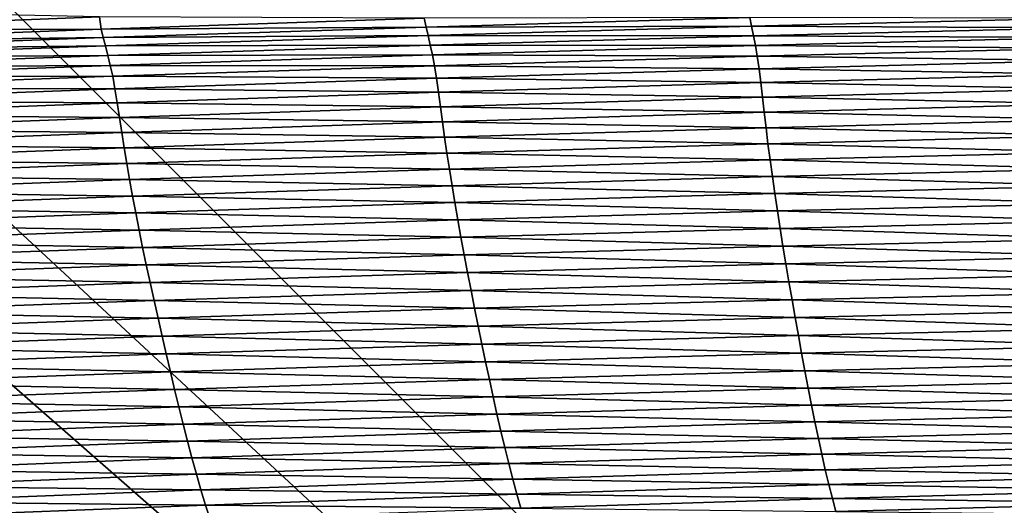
# Model space of a CAD drawing. Extents: x -54 to 446, y -6 to 1400.
# Tile 118 of 254: x -2.184 to -1.473, y 1333.431 to 1333.781. Entities that reach past the tile are written whole.
import ezdxf

# ---------------------------------------------------------------- set-up
doc = ezdxf.new("R2010")
doc.units = 0
doc.header["$LTSCALE"] = 52.148148
for name, color, linetype in [('1110', 7, 'CONTINUOUS'), ('1155', 7, 'CONTINUOUS'), ('1161', 7, 'CONTINUOUS'), ('1169', 7, 'CONTINUOUS'), ('1228', 7, 'CONTINUOUS'), ('1231', 7, 'CONTINUOUS'), ('1232', 7, 'CONTINUOUS'), ('1274', 7, 'CONTINUOUS'), ('1287', 7, 'CONTINUOUS'), ('1297', 7, 'CONTINUOUS'), ('1337', 7, 'CONTINUOUS'), ('1519', 7, 'CONTINUOUS'), ('1523', 7, 'CONTINUOUS'), ('16', 7, 'CONTINUOUS'), ('6', 7, 'CONTINUOUS'), ('851', 7, 'CONTINUOUS'), ('999', 7, 'CONTINUOUS')]:
    doc.layers.add(name, color=color, linetype=linetype)

msp = doc.modelspace()

# ---------------------------------------------------------------- linework, layer by layer
at = {"layer": '1110', "color": 7, "linetype": 'CONTINUOUS'}
for points in [[(-0.00012, 1333.1, -14.45), (-3.5, 1336.6, -14.45), (-0.0002, 1333.6, -14.45), (-0.00012, 1333.1, -14.45)], [(-0.0002, 1333.6, -14.45), (-3.5, 1336.6, -14.45), (-3, 1336.6, -14.45), (-0.0002, 1333.6, -14.45)]]:
    msp.add_3dface(points, dxfattribs=at)
at = {"layer": '1155', "color": 7, "linetype": 'CONTINUOUS'}
for points in [[(0.00012, 1333.1, -13.45), (-3, 1336.6, -13.45), (-3.5, 1336.6, -13.45), (0.00012, 1333.1, -13.45)], [(-3, 1336.6, -13.45), (0.00012, 1333.1, -13.45), (0.0002, 1333.6, -13.45), (-3, 1336.6, -13.45)]]:
    msp.add_3dface(points, dxfattribs=at)
at = {"layer": '1161', "color": 7, "linetype": 'CONTINUOUS'}
for points in [[(-9.82878, 1328.5, 9.82878), (0, 1328.5, 13.9), (-9.82849, 1344.32842, 9.82979), (-9.82878, 1328.5, 9.82878)], [(0, 1328.5, 13.9), (0, 1344.25737, 13.9), (-9.82849, 1344.32842, 9.82979), (0, 1328.5, 13.9)]]:
    msp.add_3dface(points, dxfattribs=at)
at = {"layer": '1169', "color": 7, "linetype": 'CONTINUOUS'}
for points in [[(0, 1330.6, -17), (-5.20993, 1333.62399, -15.12801), (-6, 1336.6, -17), (0, 1330.6, -17)], [(0.00195, 1330.6, -15.99999), (-5.20993, 1333.62399, -15.12801), (0, 1330.6, -17), (0.00195, 1330.6, -15.99999)]]:
    msp.add_3dface(points, dxfattribs=at)
at = {"layer": '1228', "color": 7, "linetype": 'CONTINUOUS'}
msp.add_3dface([(-0.00032, 1331.6, -18), (-5, 1336.6, -18), (-1.45, 1335.2225, -18), (-0.00032, 1331.6, -18)], dxfattribs=at)
at = {"layer": '1231', "color": 7, "linetype": 'CONTINUOUS'}
for points in [[(0, 1330.89289, -17.70711), (-5.70711, 1336.6, -17.70711), (-0.00032, 1331.6, -18), (0, 1330.89289, -17.70711)], [(-0.00032, 1331.6, -18), (-5.70711, 1336.6, -17.70711), (-5.38268, 1336.6, -17.92388), (-0.00032, 1331.6, -18)], [(-5, 1336.6, -18), (-0.00032, 1331.6, -18), (-5.38268, 1336.6, -17.92388), (-5, 1336.6, -18)]]:
    msp.add_3dface(points, dxfattribs=at)
at = {"layer": '1232', "color": 7, "linetype": 'CONTINUOUS'}
for points in [[(0, 1330.6, -17), (-6, 1336.6, -17), (0, 1330.89289, -17.70711), (0, 1330.6, -17)], [(-6, 1336.6, -17), (-5.92388, 1336.6, -17.38268), (0, 1330.89289, -17.70711), (-6, 1336.6, -17)], [(-5.92388, 1336.6, -17.38268), (-5.70711, 1336.6, -17.70711), (0, 1330.89289, -17.70711), (-5.92388, 1336.6, -17.38268)]]:
    msp.add_3dface(points, dxfattribs=at)
at = {"layer": '1274', "color": 7, "linetype": 'CONTINUOUS'}
for points in [[(0.00012, 1333.1, -13.45), (-3.5, 1336.6, -13.45), (0.00017, 1333.1, -12.6), (0.00012, 1333.1, -13.45)], [(-3.5, 1336.6, -13.45), (-3.5, 1336.6, -12.10413), (0.00017, 1333.1, -12.6), (-3.5, 1336.6, -13.45)]]:
    msp.add_3dface(points, dxfattribs=at)
at = {"layer": '1287', "color": 7, "linetype": 'CONTINUOUS'}
msp.add_3dface([(0.00012, 1333.1, -15.95), (-1.45, 1335.2225, -15.95), (-3.5, 1336.6, -15.95), (0.00012, 1333.1, -15.95)], dxfattribs=at)
at = {"layer": '1297', "color": 7, "linetype": 'CONTINUOUS'}
msp.add_3dface([(-3.5, 1336.6, -12.10413), (-0.00026, 1340.1, -12.6), (0.00017, 1333.1, -12.6), (-3.5, 1336.6, -12.10413)], dxfattribs=at)
at = {"layer": '1337', "color": 7, "linetype": 'CONTINUOUS'}
for points in [[(0.00012, 1333.1, -15.95), (-3.5, 1336.6, -15.95), (-0.00012, 1333.1, -14.45), (0.00012, 1333.1, -15.95)], [(-3.5, 1336.6, -15.95), (-3.5, 1336.6, -14.45), (-0.00012, 1333.1, -14.45), (-3.5, 1336.6, -15.95)]]:
    msp.add_3dface(points, dxfattribs=at)
at = {"layer": '1519', "color": 7, "linetype": 'CONTINUOUS'}
for points in [[(-2.35886, 1333.77438, 16.38447), (-2.1261, 1333.7835, 16.41105), (-2.35937, 1333.78837, 16.38728), (-2.35886, 1333.77438, 16.38447)], [(-2.35886, 1333.77438, 16.38447), (-2.12502, 1333.77448, 16.40595), (-2.1261, 1333.7835, 16.41105), (-2.35886, 1333.77438, 16.38447)], [(-2.12502, 1333.77448, 16.40595), (-1.89191, 1333.78246, 16.42831), (-2.1261, 1333.7835, 16.41105), (-2.12502, 1333.77448, 16.40595)], [(-2.12502, 1333.77448, 16.40595), (-1.89057, 1333.77612, 16.42476), (-1.89191, 1333.78246, 16.42831), (-2.12502, 1333.77448, 16.40595)], [(-1.89057, 1333.77612, 16.42476), (-1.65702, 1333.78291, 16.44283), (-1.89191, 1333.78246, 16.42831), (-1.89057, 1333.77612, 16.42476)], [(-1.89057, 1333.77612, 16.42476), (-1.65576, 1333.77667, 16.44242), (-1.65702, 1333.78291, 16.44283), (-1.89057, 1333.77612, 16.42476)], [(-1.65576, 1333.77667, 16.44242), (-1.42175, 1333.78242, 16.45581), (-1.65702, 1333.78291, 16.44283), (-1.65576, 1333.77667, 16.44242)], [(-1.65576, 1333.77667, 16.44242), (-1.42062, 1333.7756, 16.45554), (-1.42175, 1333.78242, 16.45581), (-1.65576, 1333.77667, 16.44242)], [(-2.35754, 1333.76568, 16.3794), (-2.12502, 1333.77448, 16.40595), (-2.35886, 1333.77438, 16.38447), (-2.35754, 1333.76568, 16.3794)], [(-2.35754, 1333.76568, 16.3794), (-2.12345, 1333.76849, 16.4025), (-2.12502, 1333.77448, 16.40595), (-2.35754, 1333.76568, 16.3794)], [(-2.12345, 1333.76849, 16.4025), (-1.89057, 1333.77612, 16.42476), (-2.12502, 1333.77448, 16.40595), (-2.12345, 1333.76849, 16.4025)], [(-2.12345, 1333.76849, 16.4025), (-1.88911, 1333.77005, 16.42483), (-1.89057, 1333.77612, 16.42476), (-2.12345, 1333.76849, 16.4025)], [(-1.88911, 1333.77005, 16.42483), (-1.65576, 1333.77667, 16.44242), (-1.89057, 1333.77612, 16.42476), (-1.88911, 1333.77005, 16.42483)], [(-1.88911, 1333.77005, 16.42483), (-1.65446, 1333.76981, 16.44276), (-1.65576, 1333.77667, 16.44242), (-1.88911, 1333.77005, 16.42483)], [(-1.65446, 1333.76981, 16.44276), (-1.42062, 1333.7756, 16.45554), (-1.65576, 1333.77667, 16.44242), (-1.65446, 1333.76981, 16.44276)], [(-1.65446, 1333.76981, 16.44276), (-1.4194, 1333.76856, 16.45316), (-1.42062, 1333.7756, 16.45554), (-1.65446, 1333.76981, 16.44276)], [(-2.35574, 1333.76001, 16.37604), (-2.12345, 1333.76849, 16.4025), (-2.35754, 1333.76568, 16.3794), (-2.35574, 1333.76001, 16.37604)], [(-2.35574, 1333.76001, 16.37604), (-2.1218, 1333.76257, 16.40304), (-2.12345, 1333.76849, 16.4025), (-2.35574, 1333.76001, 16.37604)], [(-2.1218, 1333.76257, 16.40304), (-1.88911, 1333.77005, 16.42483), (-2.12345, 1333.76849, 16.4025), (-2.1218, 1333.76257, 16.40304)], [(-2.1218, 1333.76257, 16.40304), (-1.88763, 1333.76315, 16.42575), (-1.88911, 1333.77005, 16.42483), (-2.1218, 1333.76257, 16.40304)], [(-1.88763, 1333.76315, 16.42575), (-1.65446, 1333.76981, 16.44276), (-1.88911, 1333.77005, 16.42483), (-1.88763, 1333.76315, 16.42575)], [(-1.88763, 1333.76315, 16.42575), (-1.65305, 1333.76272, 16.44065), (-1.65446, 1333.76981, 16.44276), (-1.88763, 1333.76315, 16.42575)], [(-1.65305, 1333.76272, 16.44065), (-1.4194, 1333.76856, 16.45316), (-1.65446, 1333.76981, 16.44276), (-1.65305, 1333.76272, 16.44065)], [(-1.65305, 1333.76272, 16.44065), (-1.41819, 1333.76088, 16.44873), (-1.4194, 1333.76856, 16.45316), (-1.65305, 1333.76272, 16.44065)], [(-2.3539, 1333.75422, 16.37703), (-2.1218, 1333.76257, 16.40304), (-2.35574, 1333.76001, 16.37604), (-2.3539, 1333.75422, 16.37703)], [(-2.3539, 1333.75422, 16.37703), (-2.12014, 1333.75563, 16.40452), (-2.1218, 1333.76257, 16.40304), (-2.3539, 1333.75422, 16.37703)], [(-2.12014, 1333.75563, 16.40452), (-1.88763, 1333.76315, 16.42575), (-2.1218, 1333.76257, 16.40304), (-2.12014, 1333.75563, 16.40452)], [(-2.12014, 1333.75563, 16.40452), (-1.88605, 1333.75599, 16.42391), (-1.88763, 1333.76315, 16.42575), (-2.12014, 1333.75563, 16.40452)], [(-1.88605, 1333.75599, 16.42391), (-1.65305, 1333.76272, 16.44065), (-1.88763, 1333.76315, 16.42575), (-1.88605, 1333.75599, 16.42391)], [(-1.88605, 1333.75599, 16.42391), (-1.65166, 1333.75499, 16.43622), (-1.65305, 1333.76272, 16.44065), (-1.88605, 1333.75599, 16.42391)], [(-1.65166, 1333.75499, 16.43622), (-1.41819, 1333.76088, 16.44873), (-1.65305, 1333.76272, 16.44065), (-1.65166, 1333.75499, 16.43622)], [(-1.65166, 1333.75499, 16.43622), (-1.41709, 1333.752, 16.44322), (-1.41819, 1333.76088, 16.44873), (-1.65166, 1333.75499, 16.43622)], [(-2.35207, 1333.74723, 16.37904), (-2.12014, 1333.75563, 16.40452), (-2.3539, 1333.75422, 16.37703), (-2.35207, 1333.74723, 16.37904)], [(-2.35207, 1333.74723, 16.37904), (-2.11838, 1333.7484, 16.40293), (-2.12014, 1333.75563, 16.40452), (-2.35207, 1333.74723, 16.37904)], [(-2.11838, 1333.7484, 16.40293), (-1.88605, 1333.75599, 16.42391), (-2.12014, 1333.75563, 16.40452), (-2.11838, 1333.7484, 16.40293)], [(-2.11838, 1333.7484, 16.40293), (-1.88446, 1333.74822, 16.41948), (-1.88605, 1333.75599, 16.42391), (-2.11838, 1333.7484, 16.40293)], [(-1.88446, 1333.74822, 16.41948), (-1.65166, 1333.75499, 16.43622), (-1.88605, 1333.75599, 16.42391), (-1.88446, 1333.74822, 16.41948)], [(-1.88446, 1333.74822, 16.41948), (-1.65038, 1333.74605, 16.43063), (-1.65166, 1333.75499, 16.43622), (-1.88446, 1333.74822, 16.41948)], [(-1.65038, 1333.74605, 16.43063), (-1.41709, 1333.752, 16.44322), (-1.65166, 1333.75499, 16.43622), (-1.65038, 1333.74605, 16.43063)], [(-2.35012, 1333.73992, 16.37769), (-2.11838, 1333.7484, 16.40293), (-2.35207, 1333.74723, 16.37904), (-2.35012, 1333.73992, 16.37769)], [(-2.35012, 1333.73992, 16.37769), (-2.11661, 1333.74056, 16.3985), (-2.11838, 1333.7484, 16.40293), (-2.35012, 1333.73992, 16.37769)], [(-2.11661, 1333.74056, 16.3985), (-1.88446, 1333.74822, 16.41948), (-2.11838, 1333.7484, 16.40293), (-2.11661, 1333.74056, 16.3985)], [(-2.11661, 1333.74056, 16.3985), (-1.883, 1333.73921, 16.41382), (-1.88446, 1333.74822, 16.41948), (-2.11661, 1333.74056, 16.3985)], [(-1.883, 1333.73921, 16.41382), (-1.65038, 1333.74605, 16.43063), (-1.88446, 1333.74822, 16.41948), (-1.883, 1333.73921, 16.41382)], [(-1.883, 1333.73921, 16.41382), (-1.64918, 1333.7361, 16.42401), (-1.65038, 1333.74605, 16.43063), (-1.883, 1333.73921, 16.41382)], [(-1.65038, 1333.74605, 16.43063), (-1.41609, 1333.74211, 16.43673), (-1.41709, 1333.752, 16.44322), (-1.65038, 1333.74605, 16.43063)], [(-1.64918, 1333.7361, 16.42401), (-1.41609, 1333.74211, 16.43673), (-1.65038, 1333.74605, 16.43063), (-1.64918, 1333.7361, 16.42401)], [(-2.34817, 1333.73203, 16.37327), (-2.11661, 1333.74056, 16.3985), (-2.35012, 1333.73992, 16.37769), (-2.34817, 1333.73203, 16.37327)], [(-2.34817, 1333.73203, 16.37327), (-2.11496, 1333.73148, 16.39277), (-2.11661, 1333.74056, 16.3985), (-2.34817, 1333.73203, 16.37327)], [(-2.11496, 1333.73148, 16.39277), (-1.883, 1333.73921, 16.41382), (-2.11661, 1333.74056, 16.3985), (-2.11496, 1333.73148, 16.39277)], [(-2.11496, 1333.73148, 16.39277), (-1.88161, 1333.7292, 16.40707), (-1.883, 1333.73921, 16.41382), (-2.11496, 1333.73148, 16.39277)], [(-1.88161, 1333.7292, 16.40707), (-1.64918, 1333.7361, 16.42401), (-1.883, 1333.73921, 16.41382), (-1.88161, 1333.7292, 16.40707)], [(-1.64918, 1333.7361, 16.42401), (-1.4151, 1333.73155, 16.42918), (-1.41609, 1333.74211, 16.43673), (-1.64918, 1333.7361, 16.42401)], [(-2.34634, 1333.72288, 16.36748), (-2.11496, 1333.73148, 16.39277), (-2.34817, 1333.73203, 16.37327), (-2.34634, 1333.72288, 16.36748)], [(-2.34634, 1333.72288, 16.36748), (-2.11339, 1333.72142, 16.38592), (-2.11496, 1333.73148, 16.39277), (-2.34634, 1333.72288, 16.36748)], [(-2.11339, 1333.72142, 16.38592), (-1.88161, 1333.7292, 16.40707), (-2.11496, 1333.73148, 16.39277), (-2.11339, 1333.72142, 16.38592)], [(-1.88161, 1333.7292, 16.40707), (-1.64799, 1333.72553, 16.41626), (-1.64918, 1333.7361, 16.42401), (-1.88161, 1333.7292, 16.40707)], [(-1.64799, 1333.72553, 16.41626), (-1.4151, 1333.73155, 16.42918), (-1.64918, 1333.7361, 16.42401), (-1.64799, 1333.72553, 16.41626)], [(-1.64799, 1333.72553, 16.41626), (-1.41405, 1333.7206, 16.42053), (-1.4151, 1333.73155, 16.42918), (-1.64799, 1333.72553, 16.41626)], [(-2.11339, 1333.72142, 16.38592), (-1.88022, 1333.71861, 16.39913), (-1.88161, 1333.7292, 16.40707), (-2.11339, 1333.72142, 16.38592)], [(-1.88022, 1333.71861, 16.39913), (-1.64799, 1333.72553, 16.41626), (-1.88161, 1333.7292, 16.40707), (-1.88022, 1333.71861, 16.39913)], [(-1.88022, 1333.71861, 16.39913), (-1.64673, 1333.71461, 16.40733), (-1.64799, 1333.72553, 16.41626), (-1.88022, 1333.71861, 16.39913)], [(-1.64673, 1333.71461, 16.40733), (-1.41405, 1333.7206, 16.42053), (-1.64799, 1333.72553, 16.41626), (-1.64673, 1333.71461, 16.40733)], [(-2.34458, 1333.71275, 16.36052), (-2.11339, 1333.72142, 16.38592), (-2.34634, 1333.72288, 16.36748), (-2.34458, 1333.71275, 16.36052)], [(-2.34458, 1333.71275, 16.36052), (-2.1118, 1333.7108, 16.37779), (-2.11339, 1333.72142, 16.38592), (-2.34458, 1333.71275, 16.36052)], [(-2.1118, 1333.7108, 16.37779), (-1.88022, 1333.71861, 16.39913), (-2.11339, 1333.72142, 16.38592), (-2.1118, 1333.7108, 16.37779)], [(-2.1118, 1333.7108, 16.37779), (-1.87875, 1333.70772, 16.38993), (-1.88022, 1333.71861, 16.39913), (-2.1118, 1333.7108, 16.37779)], [(-1.87875, 1333.70772, 16.38993), (-1.64673, 1333.71461, 16.40733), (-1.88022, 1333.71861, 16.39913), (-1.87875, 1333.70772, 16.38993)], [(-1.64673, 1333.71461, 16.40733), (-1.41294, 1333.70933, 16.41087), (-1.41405, 1333.7206, 16.42053), (-1.64673, 1333.71461, 16.40733)], [(-2.3428, 1333.70211, 16.35223), (-2.1118, 1333.7108, 16.37779), (-2.34458, 1333.71275, 16.36052), (-2.3428, 1333.70211, 16.35223)], [(-2.3428, 1333.70211, 16.35223), (-2.11012, 1333.69994, 16.36834), (-2.1118, 1333.7108, 16.37779), (-2.3428, 1333.70211, 16.35223)], [(-2.11012, 1333.69994, 16.36834), (-1.87875, 1333.70772, 16.38993), (-2.1118, 1333.7108, 16.37779), (-2.11012, 1333.69994, 16.36834)], [(-1.87875, 1333.70772, 16.38993), (-1.64538, 1333.70341, 16.39731), (-1.64673, 1333.71461, 16.40733), (-1.87875, 1333.70772, 16.38993)], [(-1.64538, 1333.70341, 16.39731), (-1.41294, 1333.70933, 16.41087), (-1.64673, 1333.71461, 16.40733), (-1.64538, 1333.70341, 16.39731)], [(-2.11012, 1333.69994, 16.36834), (-1.87717, 1333.69659, 16.37958), (-1.87875, 1333.70772, 16.38993), (-2.11012, 1333.69994, 16.36834)], [(-1.87717, 1333.69659, 16.37958), (-1.64538, 1333.70341, 16.39731), (-1.87875, 1333.70772, 16.38993), (-1.87717, 1333.69659, 16.37958)], [(-1.87717, 1333.69659, 16.37958), (-1.64394, 1333.69195, 16.38627), (-1.64538, 1333.70341, 16.39731), (-1.87717, 1333.69659, 16.37958)], [(-1.64538, 1333.70341, 16.39731), (-1.41174, 1333.69778, 16.40025), (-1.41294, 1333.70933, 16.41087), (-1.64538, 1333.70341, 16.39731)], [(-1.64394, 1333.69195, 16.38627), (-1.41174, 1333.69778, 16.40025), (-1.64538, 1333.70341, 16.39731), (-1.64394, 1333.69195, 16.38627)], [(-2.34091, 1333.69126, 16.34255), (-2.11012, 1333.69994, 16.36834), (-2.3428, 1333.70211, 16.35223), (-2.34091, 1333.69126, 16.34255)], [(-2.34091, 1333.69126, 16.34255), (-2.10832, 1333.68887, 16.35767), (-2.11012, 1333.69994, 16.36834), (-2.34091, 1333.69126, 16.34255)], [(-2.10832, 1333.68887, 16.35767), (-1.87717, 1333.69659, 16.37958), (-2.11012, 1333.69994, 16.36834), (-2.10832, 1333.68887, 16.35767)], [(-2.10832, 1333.68887, 16.35767), (-1.87549, 1333.68521, 16.36815), (-1.87717, 1333.69659, 16.37958), (-2.10832, 1333.68887, 16.35767)], [(-1.87549, 1333.68521, 16.36815), (-1.64394, 1333.69195, 16.38627), (-1.87717, 1333.69659, 16.37958), (-1.87549, 1333.68521, 16.36815)], [(-1.64394, 1333.69195, 16.38627), (-1.41045, 1333.68593, 16.38871), (-1.41174, 1333.69778, 16.40025), (-1.64394, 1333.69195, 16.38627)], [(-2.33889, 1333.68025, 16.33158), (-2.10832, 1333.68887, 16.35767), (-2.34091, 1333.69126, 16.34255), (-2.33889, 1333.68025, 16.33158)], [(-2.33889, 1333.68025, 16.33158), (-2.1064, 1333.67757, 16.34588), (-2.10832, 1333.68887, 16.35767), (-2.33889, 1333.68025, 16.33158)], [(-2.1064, 1333.67757, 16.34588), (-1.87549, 1333.68521, 16.36815), (-2.10832, 1333.68887, 16.35767), (-2.1064, 1333.67757, 16.34588)], [(-1.87549, 1333.68521, 16.36815), (-1.6424, 1333.68021, 16.37428), (-1.64394, 1333.69195, 16.38627), (-1.87549, 1333.68521, 16.36815)], [(-1.6424, 1333.68021, 16.37428), (-1.41045, 1333.68593, 16.38871), (-1.64394, 1333.69195, 16.38627), (-1.6424, 1333.68021, 16.37428)], [(-2.1064, 1333.67757, 16.34588), (-1.8737, 1333.67356, 16.35572), (-1.87549, 1333.68521, 16.36815), (-2.1064, 1333.67757, 16.34588)], [(-1.8737, 1333.67356, 16.35572), (-1.6424, 1333.68021, 16.37428), (-1.87549, 1333.68521, 16.36815), (-1.8737, 1333.67356, 16.35572)], [(-1.6424, 1333.68021, 16.37428), (-1.40907, 1333.67382, 16.37632), (-1.41045, 1333.68593, 16.38871), (-1.6424, 1333.68021, 16.37428)], [(-2.33674, 1333.66902, 16.31945), (-2.1064, 1333.67757, 16.34588), (-2.33889, 1333.68025, 16.33158), (-2.33674, 1333.66902, 16.31945)], [(-2.33674, 1333.66902, 16.31945), (-2.10437, 1333.666, 16.33304), (-2.1064, 1333.67757, 16.34588), (-2.33674, 1333.66902, 16.31945)], [(-2.10437, 1333.666, 16.33304), (-1.8737, 1333.67356, 16.35572), (-2.1064, 1333.67757, 16.34588), (-2.10437, 1333.666, 16.33304)], [(-1.8737, 1333.67356, 16.35572), (-1.64077, 1333.66818, 16.36138), (-1.6424, 1333.68021, 16.37428), (-1.8737, 1333.67356, 16.35572)], [(-1.64077, 1333.66818, 16.36138), (-1.40907, 1333.67382, 16.37632), (-1.6424, 1333.68021, 16.37428), (-1.64077, 1333.66818, 16.36138)], [(-2.33447, 1333.65753, 16.30622), (-2.10437, 1333.666, 16.33304), (-2.33674, 1333.66902, 16.31945), (-2.33447, 1333.65753, 16.30622)], [(-2.10437, 1333.666, 16.33304), (-1.87181, 1333.66162, 16.34235), (-1.8737, 1333.67356, 16.35572), (-2.10437, 1333.666, 16.33304)], [(-1.87181, 1333.66162, 16.34235), (-1.64077, 1333.66818, 16.36138), (-1.8737, 1333.67356, 16.35572), (-1.87181, 1333.66162, 16.34235)], [(-1.87181, 1333.66162, 16.34235), (-1.63903, 1333.6559, 16.34761), (-1.64077, 1333.66818, 16.36138), (-1.87181, 1333.66162, 16.34235)], [(-1.64077, 1333.66818, 16.36138), (-1.4076, 1333.66146, 16.36308), (-1.40907, 1333.67382, 16.37632), (-1.64077, 1333.66818, 16.36138)], [(-1.63903, 1333.6559, 16.34761), (-1.4076, 1333.66146, 16.36308), (-1.64077, 1333.66818, 16.36138), (-1.63903, 1333.6559, 16.34761)], [(-2.33447, 1333.65753, 16.30622), (-2.10222, 1333.65414, 16.31922), (-2.10437, 1333.666, 16.33304), (-2.33447, 1333.65753, 16.30622)], [(-2.10222, 1333.65414, 16.31922), (-1.87181, 1333.66162, 16.34235), (-2.10437, 1333.666, 16.33304), (-2.10222, 1333.65414, 16.31922)], [(-2.10222, 1333.65414, 16.31922), (-1.8698, 1333.64942, 16.32808), (-1.87181, 1333.66162, 16.34235), (-2.10222, 1333.65414, 16.31922)], [(-1.8698, 1333.64942, 16.32808), (-1.63903, 1333.6559, 16.34761), (-1.87181, 1333.66162, 16.34235), (-1.8698, 1333.64942, 16.32808)], [(-1.63903, 1333.6559, 16.34761), (-1.40603, 1333.6489, 16.34905), (-1.4076, 1333.66146, 16.36308), (-1.63903, 1333.6559, 16.34761)], [(-2.33207, 1333.64574, 16.29198), (-2.10222, 1333.65414, 16.31922), (-2.33447, 1333.65753, 16.30622), (-2.33207, 1333.64574, 16.29198)], [(-2.33207, 1333.64574, 16.29198), (-2.09995, 1333.64201, 16.30447), (-2.10222, 1333.65414, 16.31922), (-2.33207, 1333.64574, 16.29198)], [(-2.09995, 1333.64201, 16.30447), (-1.8698, 1333.64942, 16.32808), (-2.10222, 1333.65414, 16.31922), (-2.09995, 1333.64201, 16.30447)], [(-1.8698, 1333.64942, 16.32808), (-1.63717, 1333.64342, 16.33301), (-1.63903, 1333.6559, 16.34761), (-1.8698, 1333.64942, 16.32808)], [(-1.63717, 1333.64342, 16.33301), (-1.40603, 1333.6489, 16.34905), (-1.63903, 1333.6559, 16.34761), (-1.63717, 1333.64342, 16.33301)], [(-2.32954, 1333.63367, 16.27678), (-2.09995, 1333.64201, 16.30447), (-2.33207, 1333.64574, 16.29198), (-2.32954, 1333.63367, 16.27678)], [(-2.09995, 1333.64201, 16.30447), (-1.86767, 1333.637, 16.31294), (-1.8698, 1333.64942, 16.32808), (-2.09995, 1333.64201, 16.30447)], [(-1.86767, 1333.637, 16.31294), (-1.63717, 1333.64342, 16.33301), (-1.8698, 1333.64942, 16.32808), (-1.86767, 1333.637, 16.31294)], [(-1.63717, 1333.64342, 16.33301), (-1.40436, 1333.6362, 16.33424), (-1.40603, 1333.6489, 16.34905), (-1.63717, 1333.64342, 16.33301)], [(-2.32954, 1333.63367, 16.27678), (-2.09754, 1333.62966, 16.28883), (-2.09995, 1333.64201, 16.30447), (-2.32954, 1333.63367, 16.27678)], [(-2.09754, 1333.62966, 16.28883), (-1.86767, 1333.637, 16.31294), (-2.09995, 1333.64201, 16.30447), (-2.09754, 1333.62966, 16.28883)], [(-1.86767, 1333.637, 16.31294), (-1.63521, 1333.63078, 16.31761), (-1.63717, 1333.64342, 16.33301), (-1.86767, 1333.637, 16.31294)], [(-1.63521, 1333.63078, 16.31761), (-1.40436, 1333.6362, 16.33424), (-1.63717, 1333.64342, 16.33301), (-1.63521, 1333.63078, 16.31761)], [(-2.32687, 1333.62138, 16.26066), (-2.09754, 1333.62966, 16.28883), (-2.32954, 1333.63367, 16.27678), (-2.32687, 1333.62138, 16.26066)], [(-2.09754, 1333.62966, 16.28883), (-1.86542, 1333.62442, 16.29698), (-1.86767, 1333.637, 16.31294), (-2.09754, 1333.62966, 16.28883)], [(-1.86542, 1333.62442, 16.29698), (-1.63521, 1333.63078, 16.31761), (-1.86767, 1333.637, 16.31294), (-1.86542, 1333.62442, 16.29698)], [(-1.63521, 1333.63078, 16.31761), (-1.40261, 1333.62339, 16.31868), (-1.40436, 1333.6362, 16.33424), (-1.63521, 1333.63078, 16.31761)], [(-2.32687, 1333.62138, 16.26066), (-2.09501, 1333.61713, 16.27233), (-2.09754, 1333.62966, 16.28883), (-2.32687, 1333.62138, 16.26066)], [(-2.09501, 1333.61713, 16.27233), (-1.86542, 1333.62442, 16.29698), (-2.09754, 1333.62966, 16.28883), (-2.09501, 1333.61713, 16.27233)], [(-2.09501, 1333.61713, 16.27233), (-1.86307, 1333.61171, 16.28022), (-1.86542, 1333.62442, 16.29698), (-2.09501, 1333.61713, 16.27233)], [(-1.86542, 1333.62442, 16.29698), (-1.63316, 1333.61802, 16.30143), (-1.63521, 1333.63078, 16.31761), (-1.86542, 1333.62442, 16.29698)], [(-1.86307, 1333.61171, 16.28022), (-1.63316, 1333.61802, 16.30143), (-1.86542, 1333.62442, 16.29698), (-1.86307, 1333.61171, 16.28022)], [(-1.63316, 1333.61802, 16.30143), (-1.40261, 1333.62339, 16.31868), (-1.63521, 1333.63078, 16.31761), (-1.63316, 1333.61802, 16.30143)], [(-2.32406, 1333.6089, 16.24367), (-2.09501, 1333.61713, 16.27233), (-2.32687, 1333.62138, 16.26066), (-2.32406, 1333.6089, 16.24367)], [(-2.32406, 1333.6089, 16.24367), (-2.09236, 1333.60446, 16.25503), (-2.09501, 1333.61713, 16.27233), (-2.32406, 1333.6089, 16.24367)], [(-2.09236, 1333.60446, 16.25503), (-1.86307, 1333.61171, 16.28022), (-2.09501, 1333.61713, 16.27233), (-2.09236, 1333.60446, 16.25503)], [(-1.86307, 1333.61171, 16.28022), (-1.63103, 1333.60517, 16.28452), (-1.63316, 1333.61802, 16.30143), (-1.86307, 1333.61171, 16.28022)], [(-1.63316, 1333.61802, 16.30143), (-1.4008, 1333.6105, 16.30239), (-1.40261, 1333.62339, 16.31868), (-1.63316, 1333.61802, 16.30143)], [(-1.63103, 1333.60517, 16.28452), (-1.4008, 1333.6105, 16.30239), (-1.63316, 1333.61802, 16.30143), (-1.63103, 1333.60517, 16.28452)], [(-2.09236, 1333.60446, 16.25503), (-1.86063, 1333.5989, 16.26271), (-1.86307, 1333.61171, 16.28022), (-2.09236, 1333.60446, 16.25503)], [(-1.86063, 1333.5989, 16.26271), (-1.63103, 1333.60517, 16.28452), (-1.86307, 1333.61171, 16.28022), (-1.86063, 1333.5989, 16.26271)], [(-1.63103, 1333.60517, 16.28452), (-1.39893, 1333.59758, 16.28539), (-1.4008, 1333.6105, 16.30239), (-1.63103, 1333.60517, 16.28452)], [(-2.32112, 1333.59628, 16.22585), (-2.09236, 1333.60446, 16.25503), (-2.32406, 1333.6089, 16.24367), (-2.32112, 1333.59628, 16.22585)], [(-2.32112, 1333.59628, 16.22585), (-2.08962, 1333.5917, 16.23696), (-2.09236, 1333.60446, 16.25503), (-2.32112, 1333.59628, 16.22585)], [(-2.08962, 1333.5917, 16.23696), (-1.86063, 1333.5989, 16.26271), (-2.09236, 1333.60446, 16.25503), (-2.08962, 1333.5917, 16.23696)], [(-1.86063, 1333.5989, 16.26271), (-1.62885, 1333.59228, 16.26689), (-1.63103, 1333.60517, 16.28452), (-1.86063, 1333.5989, 16.26271)], [(-1.62885, 1333.59228, 16.26689), (-1.39893, 1333.59758, 16.28539), (-1.63103, 1333.60517, 16.28452), (-1.62885, 1333.59228, 16.26689)], [(-2.31808, 1333.58355, 16.20725), (-2.08962, 1333.5917, 16.23696), (-2.32112, 1333.59628, 16.22585), (-2.31808, 1333.58355, 16.20725)], [(-2.08962, 1333.5917, 16.23696), (-1.85812, 1333.58604, 16.24448), (-1.86063, 1333.5989, 16.26271), (-2.08962, 1333.5917, 16.23696)], [(-1.85812, 1333.58604, 16.24448), (-1.62885, 1333.59228, 16.26689), (-1.86063, 1333.5989, 16.26271), (-1.85812, 1333.58604, 16.24448)], [(-1.62885, 1333.59228, 16.26689), (-1.39703, 1333.58465, 16.26773), (-1.39893, 1333.59758, 16.28539), (-1.62885, 1333.59228, 16.26689)], [(-2.31808, 1333.58355, 16.20725), (-2.0868, 1333.57886, 16.21817), (-2.08962, 1333.5917, 16.23696), (-2.31808, 1333.58355, 16.20725)], [(-2.0868, 1333.57886, 16.21817), (-1.85812, 1333.58604, 16.24448), (-2.08962, 1333.5917, 16.23696), (-2.0868, 1333.57886, 16.21817)], [(-1.85812, 1333.58604, 16.24448), (-1.62661, 1333.57937, 16.24859), (-1.62885, 1333.59228, 16.26689), (-1.85812, 1333.58604, 16.24448)], [(-1.62661, 1333.57937, 16.24859), (-1.39703, 1333.58465, 16.26773), (-1.62885, 1333.59228, 16.26689), (-1.62661, 1333.57937, 16.24859)], [(-2.31496, 1333.57074, 16.18792), (-2.0868, 1333.57886, 16.21817), (-2.31808, 1333.58355, 16.20725), (-2.31496, 1333.57074, 16.18792)], [(-2.0868, 1333.57886, 16.21817), (-1.85556, 1333.57315, 16.22558), (-1.85812, 1333.58604, 16.24448), (-2.0868, 1333.57886, 16.21817)], [(-1.85556, 1333.57315, 16.22558), (-1.62661, 1333.57937, 16.24859), (-1.85812, 1333.58604, 16.24448), (-1.85556, 1333.57315, 16.22558)], [(-1.62661, 1333.57937, 16.24859), (-1.39509, 1333.57175, 16.24942), (-1.39703, 1333.58465, 16.26773), (-1.62661, 1333.57937, 16.24859)], [(-2.31496, 1333.57074, 16.18792), (-2.08392, 1333.56599, 16.19869), (-2.0868, 1333.57886, 16.21817), (-2.31496, 1333.57074, 16.18792)], [(-2.08392, 1333.56599, 16.19869), (-1.85556, 1333.57315, 16.22558), (-2.0868, 1333.57886, 16.21817), (-2.08392, 1333.56599, 16.19869)], [(-1.85556, 1333.57315, 16.22558), (-1.62433, 1333.56648, 16.22965), (-1.62661, 1333.57937, 16.24859), (-1.85556, 1333.57315, 16.22558)], [(-1.62433, 1333.56648, 16.22965), (-1.39509, 1333.57175, 16.24942), (-1.62661, 1333.57937, 16.24859), (-1.62433, 1333.56648, 16.22965)], [(-2.31176, 1333.55789, 16.16791), (-2.08392, 1333.56599, 16.19869), (-2.31496, 1333.57074, 16.18792), (-2.31176, 1333.55789, 16.16791)], [(-2.08392, 1333.56599, 16.19869), (-1.85296, 1333.56026, 16.20604), (-1.85556, 1333.57315, 16.22558), (-2.08392, 1333.56599, 16.19869)], [(-1.85296, 1333.56026, 16.20604), (-1.62433, 1333.56648, 16.22965), (-1.85556, 1333.57315, 16.22558), (-1.85296, 1333.56026, 16.20604)], [(-1.62433, 1333.56648, 16.22965), (-1.39311, 1333.55891, 16.2305), (-1.39509, 1333.57175, 16.24942), (-1.62433, 1333.56648, 16.22965)], [(-2.31176, 1333.55789, 16.16791), (-2.08099, 1333.55311, 16.17858), (-2.08392, 1333.56599, 16.19869), (-2.31176, 1333.55789, 16.16791)], [(-2.08099, 1333.55311, 16.17858), (-1.85296, 1333.56026, 16.20604), (-2.08392, 1333.56599, 16.19869), (-2.08099, 1333.55311, 16.17858)], [(-1.85296, 1333.56026, 16.20604), (-1.62202, 1333.55362, 16.2101), (-1.62433, 1333.56648, 16.22965), (-1.85296, 1333.56026, 16.20604)], [(-1.62202, 1333.55362, 16.2101), (-1.39311, 1333.55891, 16.2305), (-1.62433, 1333.56648, 16.22965), (-1.62202, 1333.55362, 16.2101)], [(-2.3085, 1333.54501, 16.14727), (-2.08099, 1333.55311, 16.17858), (-2.31176, 1333.55789, 16.16791), (-2.3085, 1333.54501, 16.14727)], [(-2.08099, 1333.55311, 16.17858), (-1.85031, 1333.5474, 16.1859), (-1.85296, 1333.56026, 16.20604), (-2.08099, 1333.55311, 16.17858)], [(-1.85031, 1333.5474, 16.1859), (-1.62202, 1333.55362, 16.2101), (-1.85296, 1333.56026, 16.20604), (-1.85031, 1333.5474, 16.1859)], [(-1.85031, 1333.5474, 16.1859), (-1.61968, 1333.54084, 16.18998), (-1.62202, 1333.55362, 16.2101), (-1.85031, 1333.5474, 16.1859)], [(-1.62202, 1333.55362, 16.2101), (-1.39112, 1333.54615, 16.211), (-1.39311, 1333.55891, 16.2305), (-1.62202, 1333.55362, 16.2101)], [(-1.61968, 1333.54084, 16.18998), (-1.39112, 1333.54615, 16.211), (-1.62202, 1333.55362, 16.2101), (-1.61968, 1333.54084, 16.18998)], [(-2.3085, 1333.54501, 16.14727), (-2.07801, 1333.54024, 16.15789), (-2.08099, 1333.55311, 16.17858), (-2.3085, 1333.54501, 16.14727)], [(-2.07801, 1333.54024, 16.15789), (-1.85031, 1333.5474, 16.1859), (-2.08099, 1333.55311, 16.17858), (-2.07801, 1333.54024, 16.15789)], [(-2.07801, 1333.54024, 16.15789), (-1.84763, 1333.53459, 16.1652), (-1.85031, 1333.5474, 16.1859), (-2.07801, 1333.54024, 16.15789)], [(-1.84763, 1333.53459, 16.1652), (-1.61968, 1333.54084, 16.18998), (-1.85031, 1333.5474, 16.1859), (-1.84763, 1333.53459, 16.1652)], [(-1.61968, 1333.54084, 16.18998), (-1.38911, 1333.53351, 16.19094), (-1.39112, 1333.54615, 16.211), (-1.61968, 1333.54084, 16.18998)], [(-2.30519, 1333.53214, 16.12605), (-2.07801, 1333.54024, 16.15789), (-2.3085, 1333.54501, 16.14727), (-2.30519, 1333.53214, 16.12605)], [(-2.30519, 1333.53214, 16.12605), (-2.07499, 1333.52741, 16.13665), (-2.07801, 1333.54024, 16.15789), (-2.30519, 1333.53214, 16.12605)], [(-2.07499, 1333.52741, 16.13665), (-1.84763, 1333.53459, 16.1652), (-2.07801, 1333.54024, 16.15789), (-2.07499, 1333.52741, 16.13665)], [(-1.84763, 1333.53459, 16.1652), (-1.61733, 1333.52816, 16.16933), (-1.61968, 1333.54084, 16.18998), (-1.84763, 1333.53459, 16.1652)], [(-1.61733, 1333.52816, 16.16933), (-1.38911, 1333.53351, 16.19094), (-1.61968, 1333.54084, 16.18998), (-1.61733, 1333.52816, 16.16933)], [(-2.30184, 1333.51928, 16.10431), (-2.07499, 1333.52741, 16.13665), (-2.30519, 1333.53214, 16.12605), (-2.30184, 1333.51928, 16.10431)], [(-2.07499, 1333.52741, 16.13665), (-1.84493, 1333.52186, 16.14399), (-1.84763, 1333.53459, 16.1652), (-2.07499, 1333.52741, 16.13665)], [(-1.84493, 1333.52186, 16.14399), (-1.61733, 1333.52816, 16.16933), (-1.84763, 1333.53459, 16.1652), (-1.84493, 1333.52186, 16.14399)], [(-1.61733, 1333.52816, 16.16933), (-1.38708, 1333.52104, 16.17035), (-1.38911, 1333.53351, 16.19094), (-1.61733, 1333.52816, 16.16933)], [(-2.30184, 1333.51928, 16.10431), (-2.07195, 1333.51464, 16.11491), (-2.07499, 1333.52741, 16.13665), (-2.30184, 1333.51928, 16.10431)], [(-2.07195, 1333.51464, 16.11491), (-1.84493, 1333.52186, 16.14399), (-2.07499, 1333.52741, 16.13665), (-2.07195, 1333.51464, 16.11491)], [(-1.84493, 1333.52186, 16.14399), (-1.61495, 1333.51561, 16.14818), (-1.61733, 1333.52816, 16.16933), (-1.84493, 1333.52186, 16.14399)], [(-1.61495, 1333.51561, 16.14818), (-1.38708, 1333.52104, 16.17035), (-1.61733, 1333.52816, 16.16933), (-1.61495, 1333.51561, 16.14818)], [(-2.29846, 1333.50648, 16.08208), (-2.07195, 1333.51464, 16.11491), (-2.30184, 1333.51928, 16.10431), (-2.29846, 1333.50648, 16.08208)], [(-2.07195, 1333.51464, 16.11491), (-1.8422, 1333.50926, 16.12231), (-1.84493, 1333.52186, 16.14399), (-2.07195, 1333.51464, 16.11491)], [(-1.8422, 1333.50926, 16.12231), (-1.61495, 1333.51561, 16.14818), (-1.84493, 1333.52186, 16.14399), (-1.8422, 1333.50926, 16.12231)], [(-1.61495, 1333.51561, 16.14818), (-1.38503, 1333.50877, 16.14927), (-1.38708, 1333.52104, 16.17035), (-1.61495, 1333.51561, 16.14818)], [(-2.29846, 1333.50648, 16.08208), (-2.06888, 1333.50198, 16.09272), (-2.07195, 1333.51464, 16.11491), (-2.29846, 1333.50648, 16.08208)], [(-2.06888, 1333.50198, 16.09272), (-1.8422, 1333.50926, 16.12231), (-2.07195, 1333.51464, 16.11491), (-2.06888, 1333.50198, 16.09272)], [(-1.8422, 1333.50926, 16.12231), (-1.61255, 1333.50326, 16.12656), (-1.61495, 1333.51561, 16.14818), (-1.8422, 1333.50926, 16.12231)], [(-1.61255, 1333.50326, 16.12656), (-1.38503, 1333.50877, 16.14927), (-1.61495, 1333.51561, 16.14818), (-1.61255, 1333.50326, 16.12656)], [(-2.29504, 1333.49377, 16.05942), (-2.06888, 1333.50198, 16.09272), (-2.29846, 1333.50648, 16.08208), (-2.29504, 1333.49377, 16.05942)], [(-2.06888, 1333.50198, 16.09272), (-1.83945, 1333.49683, 16.10018), (-1.8422, 1333.50926, 16.12231), (-2.06888, 1333.50198, 16.09272)], [(-1.83945, 1333.49683, 16.10018), (-1.61255, 1333.50326, 16.12656), (-1.8422, 1333.50926, 16.12231), (-1.83945, 1333.49683, 16.10018)], [(-1.61255, 1333.50326, 16.12656), (-1.38294, 1333.49677, 16.1277), (-1.38503, 1333.50877, 16.14927), (-1.61255, 1333.50326, 16.12656)], [(-2.29504, 1333.49377, 16.05942), (-2.06577, 1333.48948, 16.07013), (-2.06888, 1333.50198, 16.09272), (-2.29504, 1333.49377, 16.05942)], [(-2.06577, 1333.48948, 16.07013), (-1.83945, 1333.49683, 16.10018), (-2.06888, 1333.50198, 16.09272), (-2.06577, 1333.48948, 16.07013)], [(-2.06577, 1333.48948, 16.07013), (-1.83665, 1333.48463, 16.07766), (-1.83945, 1333.49683, 16.10018), (-2.06577, 1333.48948, 16.07013)], [(-1.83945, 1333.49683, 16.10018), (-1.6101, 1333.49116, 16.1045), (-1.61255, 1333.50326, 16.12656), (-1.83945, 1333.49683, 16.10018)], [(-1.83665, 1333.48463, 16.07766), (-1.6101, 1333.49116, 16.1045), (-1.83945, 1333.49683, 16.10018), (-1.83665, 1333.48463, 16.07766)], [(-1.6101, 1333.49116, 16.1045), (-1.38294, 1333.49677, 16.1277), (-1.61255, 1333.50326, 16.12656), (-1.6101, 1333.49116, 16.1045)], [(-1.6101, 1333.49116, 16.1045), (-1.38082, 1333.48506, 16.10561), (-1.38294, 1333.49677, 16.1277), (-1.6101, 1333.49116, 16.1045)], [(-2.29159, 1333.4812, 16.03639), (-2.06577, 1333.48948, 16.07013), (-2.29504, 1333.49377, 16.05942), (-2.29159, 1333.4812, 16.03639)], [(-2.29159, 1333.4812, 16.03639), (-2.06262, 1333.47719, 16.04717), (-2.06577, 1333.48948, 16.07013), (-2.29159, 1333.4812, 16.03639)], [(-2.06262, 1333.47719, 16.04717), (-1.83665, 1333.48463, 16.07766), (-2.06577, 1333.48948, 16.07013), (-2.06262, 1333.47719, 16.04717)], [(-1.83665, 1333.48463, 16.07766), (-1.60763, 1333.47934, 16.08196), (-1.6101, 1333.49116, 16.1045), (-1.83665, 1333.48463, 16.07766)], [(-1.60763, 1333.47934, 16.08196), (-1.38082, 1333.48506, 16.10561), (-1.6101, 1333.49116, 16.1045), (-1.60763, 1333.47934, 16.08196)], [(-2.06262, 1333.47719, 16.04717), (-1.83381, 1333.4727, 16.0547), (-1.83665, 1333.48463, 16.07766), (-2.06262, 1333.47719, 16.04717)], [(-1.83381, 1333.4727, 16.0547), (-1.60763, 1333.47934, 16.08196), (-1.83665, 1333.48463, 16.07766), (-1.83381, 1333.4727, 16.0547)], [(-1.60763, 1333.47934, 16.08196), (-1.37868, 1333.47368, 16.08291), (-1.38082, 1333.48506, 16.10561), (-1.60763, 1333.47934, 16.08196)], [(-2.28808, 1333.46883, 16.01302), (-2.06262, 1333.47719, 16.04717), (-2.29159, 1333.4812, 16.03639), (-2.28808, 1333.46883, 16.01302)], [(-2.28808, 1333.46883, 16.01302), (-2.05942, 1333.46516, 16.02381), (-2.06262, 1333.47719, 16.04717), (-2.28808, 1333.46883, 16.01302)], [(-2.05942, 1333.46516, 16.02381), (-1.83381, 1333.4727, 16.0547), (-2.06262, 1333.47719, 16.04717), (-2.05942, 1333.46516, 16.02381)], [(-1.83381, 1333.4727, 16.0547), (-1.60512, 1333.46783, 16.05886), (-1.60763, 1333.47934, 16.08196), (-1.83381, 1333.4727, 16.0547)], [(-1.60512, 1333.46783, 16.05886), (-1.37868, 1333.47368, 16.08291), (-1.60763, 1333.47934, 16.08196), (-1.60512, 1333.46783, 16.05886)], [(-2.28452, 1333.45671, 15.9893), (-2.05942, 1333.46516, 16.02381), (-2.28808, 1333.46883, 16.01302), (-2.28452, 1333.45671, 15.9893)], [(-2.05942, 1333.46516, 16.02381), (-1.83095, 1333.46108, 16.03122), (-1.83381, 1333.4727, 16.0547), (-2.05942, 1333.46516, 16.02381)], [(-1.83095, 1333.46108, 16.03122), (-1.60512, 1333.46783, 16.05886), (-1.83381, 1333.4727, 16.0547), (-1.83095, 1333.46108, 16.03122)], [(-1.60512, 1333.46783, 16.05886), (-1.37651, 1333.46263, 16.05951), (-1.37868, 1333.47368, 16.08291), (-1.60512, 1333.46783, 16.05886)], [(-2.28452, 1333.45671, 15.9893), (-2.05619, 1333.45344, 15.99999), (-2.05942, 1333.46516, 16.02381), (-2.28452, 1333.45671, 15.9893)], [(-2.05619, 1333.45344, 15.99999), (-1.83095, 1333.46108, 16.03122), (-2.05942, 1333.46516, 16.02381), (-2.05619, 1333.45344, 15.99999)], [(-2.05619, 1333.45344, 15.99999), (-1.82806, 1333.44982, 16.00716), (-1.83095, 1333.46108, 16.03122), (-2.05619, 1333.45344, 15.99999)], [(-1.83095, 1333.46108, 16.03122), (-1.6026, 1333.45667, 16.03511), (-1.60512, 1333.46783, 16.05886), (-1.83095, 1333.46108, 16.03122)], [(-1.82806, 1333.44982, 16.00716), (-1.6026, 1333.45667, 16.03511), (-1.83095, 1333.46108, 16.03122), (-1.82806, 1333.44982, 16.00716)], [(-1.6026, 1333.45667, 16.03511), (-1.37651, 1333.46263, 16.05951), (-1.60512, 1333.46783, 16.05886), (-1.6026, 1333.45667, 16.03511)], [(-1.6026, 1333.45667, 16.03511), (-1.37433, 1333.45203, 16.03534), (-1.37651, 1333.46263, 16.05951), (-1.6026, 1333.45667, 16.03511)], [(-2.28092, 1333.4449, 15.96516), (-2.05619, 1333.45344, 15.99999), (-2.28452, 1333.45671, 15.9893), (-2.28092, 1333.4449, 15.96516)], [(-1.82806, 1333.44982, 16.00716), (-1.60006, 1333.44597, 16.01067), (-1.6026, 1333.45667, 16.03511), (-1.82806, 1333.44982, 16.00716)], [(-1.60006, 1333.44597, 16.01067), (-1.37433, 1333.45203, 16.03534), (-1.6026, 1333.45667, 16.03511), (-1.60006, 1333.44597, 16.01067)], [(-2.28092, 1333.4449, 15.96516), (-2.05294, 1333.44208, 15.97563), (-2.05619, 1333.45344, 15.99999), (-2.28092, 1333.4449, 15.96516)], [(-2.05294, 1333.44208, 15.97563), (-1.82806, 1333.44982, 16.00716), (-2.05619, 1333.45344, 15.99999), (-2.05294, 1333.44208, 15.97563)], [(-2.05294, 1333.44208, 15.97563), (-1.82515, 1333.43902, 15.98245), (-1.82806, 1333.44982, 16.00716), (-2.05294, 1333.44208, 15.97563)], [(-1.82515, 1333.43902, 15.98245), (-1.60006, 1333.44597, 16.01067), (-1.82806, 1333.44982, 16.00716), (-1.82515, 1333.43902, 15.98245)], [(-1.60006, 1333.44597, 16.01067), (-1.37213, 1333.44201, 16.01034), (-1.37433, 1333.45203, 16.03534), (-1.60006, 1333.44597, 16.01067)], [(-2.27729, 1333.43345, 15.94053), (-2.05294, 1333.44208, 15.97563), (-2.28092, 1333.4449, 15.96516), (-2.27729, 1333.43345, 15.94053)], [(-2.27729, 1333.43345, 15.94053), (-2.04966, 1333.4312, 15.95069), (-2.05294, 1333.44208, 15.97563), (-2.27729, 1333.43345, 15.94053)], [(-2.04966, 1333.4312, 15.95069), (-1.82515, 1333.43902, 15.98245), (-2.05294, 1333.44208, 15.97563), (-2.04966, 1333.4312, 15.95069)], [(-1.82515, 1333.43902, 15.98245), (-1.5975, 1333.43586, 15.98547), (-1.60006, 1333.44597, 16.01067), (-1.82515, 1333.43902, 15.98245)], [(-1.5975, 1333.43586, 15.98547), (-1.37213, 1333.44201, 16.01034), (-1.60006, 1333.44597, 16.01067), (-1.5975, 1333.43586, 15.98547)], [(-1.5975, 1333.43586, 15.98547), (-1.36991, 1333.43268, 15.98445), (-1.37213, 1333.44201, 16.01034), (-1.5975, 1333.43586, 15.98547)], [(-2.27364, 1333.42249, 15.91538), (-2.04966, 1333.4312, 15.95069), (-2.27729, 1333.43345, 15.94053), (-2.27364, 1333.42249, 15.91538)], [(-2.04966, 1333.4312, 15.95069), (-1.82222, 1333.42884, 15.95707), (-1.82515, 1333.43902, 15.98245), (-2.04966, 1333.4312, 15.95069)], [(-1.82222, 1333.42884, 15.95707), (-1.5975, 1333.43586, 15.98547), (-1.82515, 1333.43902, 15.98245), (-1.82222, 1333.42884, 15.95707)], [(-1.82222, 1333.42884, 15.95707), (-1.59491, 1333.42648, 15.95947), (-1.5975, 1333.43586, 15.98547), (-1.82222, 1333.42884, 15.95707)], [(-1.59491, 1333.42648, 15.95947), (-1.36991, 1333.43268, 15.98445), (-1.5975, 1333.43586, 15.98547), (-1.59491, 1333.42648, 15.95947)], [(-1.59491, 1333.42648, 15.95947), (-1.36767, 1333.42419, 15.95762), (-1.36991, 1333.43268, 15.98445), (-1.59491, 1333.42648, 15.95947)], [(-2.27364, 1333.42249, 15.91538), (-2.04635, 1333.42094, 15.92515), (-2.04966, 1333.4312, 15.95069), (-2.27364, 1333.42249, 15.91538)], [(-2.04635, 1333.42094, 15.92515), (-1.82222, 1333.42884, 15.95707), (-2.04966, 1333.4312, 15.95069), (-2.04635, 1333.42094, 15.92515)]]:
    msp.add_3dface(points, dxfattribs=at)
at = {"layer": '1523', "color": 7, "linetype": 'CONTINUOUS'}
for points in [[(-2.20413, 1339.19839, 13.8254), (-2.02871, 1339.1273, 13.85223), (-9.9296, 1332.0576, 9.8693), (-2.20413, 1339.19839, 13.8254)], [(-2.02871, 1339.1273, 13.85223), (-1.85315, 1339.06081, 13.87681), (-9.9296, 1332.0576, 9.8693), (-2.02871, 1339.1273, 13.85223)], [(-1.85315, 1339.06081, 13.87681), (-1.67609, 1338.99848, 13.89931), (-9.9296, 1332.0576, 9.8693), (-1.85315, 1339.06081, 13.87681)], [(-1.67609, 1338.99848, 13.89931), (-1.49699, 1338.94012, 13.91974), (-9.9296, 1332.0576, 9.8693), (-1.67609, 1338.99848, 13.89931)], [(-1.49699, 1338.94012, 13.91974), (-1.31508, 1338.88558, 13.9381), (-9.9296, 1332.0576, 9.8693), (-1.49699, 1338.94012, 13.91974)], [(-1.31508, 1338.88558, 13.9381), (-1.12588, 1338.83377, 13.95466), (-9.9296, 1332.0576, 9.8693), (-1.31508, 1338.88558, 13.9381)], [(-1.12588, 1338.83377, 13.95466), (-0.93041, 1338.78484, 13.96905), (-9.9296, 1332.0576, 9.8693), (-1.12588, 1338.83377, 13.95466)], [(-0.93041, 1338.78484, 13.96905), (-0.71992, 1338.738, 13.98148), (-9.9296, 1332.0576, 9.8693), (-0.93041, 1338.78484, 13.96905)], [(-0.71992, 1338.738, 13.98148), (-0.4928, 1338.69309, 13.99132), (-9.9296, 1332.0576, 9.8693), (-0.71992, 1338.738, 13.98148)], [(-0.4928, 1338.69309, 13.99132), (-0.25055, 1338.65026, 13.99776), (-9.9296, 1332.0576, 9.8693), (-0.4928, 1338.69309, 13.99132)], [(-9.9296, 1332.0576, 9.8693), (-0.25055, 1338.65026, 13.99776), (-0.23849, 1332.9509, 13.99797), (-9.9296, 1332.0576, 9.8693)]]:
    msp.add_3dface(points, dxfattribs=at)
at = {"layer": '16', "linetype": 'CONTINUOUS'}
for points in [[(5.75, 1332.3, -9.95929), (-5.75, 1332.3, -9.95929), (5.75, 1334.7, -9.95929), (5.75, 1332.3, -9.95929)], [(5.75, 1334.7, -9.95929), (-5.75, 1332.3, -9.95929), (-5.75, 1334.7, -9.95929), (5.75, 1334.7, -9.95929)]]:
    msp.add_3dface(points, dxfattribs=at)
at = {"layer": '6', "linetype": 'CONTINUOUS'}
for points in [[(-5.75, 1332.3, 9.95929), (5.75, 1332.3, 9.95929), (-5.75, 1334.7, 9.95929), (-5.75, 1332.3, 9.95929)], [(-5.75, 1334.7, 9.95929), (5.75, 1332.3, 9.95929), (5.75, 1334.7, 9.95929), (-5.75, 1334.7, 9.95929)]]:
    msp.add_3dface(points, dxfattribs=at)
at = {"layer": '851', "color": 7, "linetype": 'CONTINUOUS'}
for points in [[(-0.0002, 1333.6, -14.45), (-3, 1336.6, -14.45), (0.0002, 1333.6, -13.45), (-0.0002, 1333.6, -14.45)], [(-3, 1336.6, -14.45), (-3, 1336.6, -13.45), (0.0002, 1333.6, -13.45), (-3, 1336.6, -14.45)]]:
    msp.add_3dface(points, dxfattribs=at)
at = {"layer": '999', "color": 7, "linetype": 'CONTINUOUS'}
for points in [[(-5.20993, 1333.62399, -15.12801), (-1.12279, 1330.20069, -15.96056), (-5.40557, 1333.19004, -15.05921), (-5.20993, 1333.62399, -15.12801)], [(0.00195, 1330.6, -15.99999), (-1.12279, 1330.20069, -15.96056), (-5.20993, 1333.62399, -15.12801), (0.00195, 1330.6, -15.99999)]]:
    msp.add_3dface(points, dxfattribs=at)

doc.saveas('drawing.dxf')
